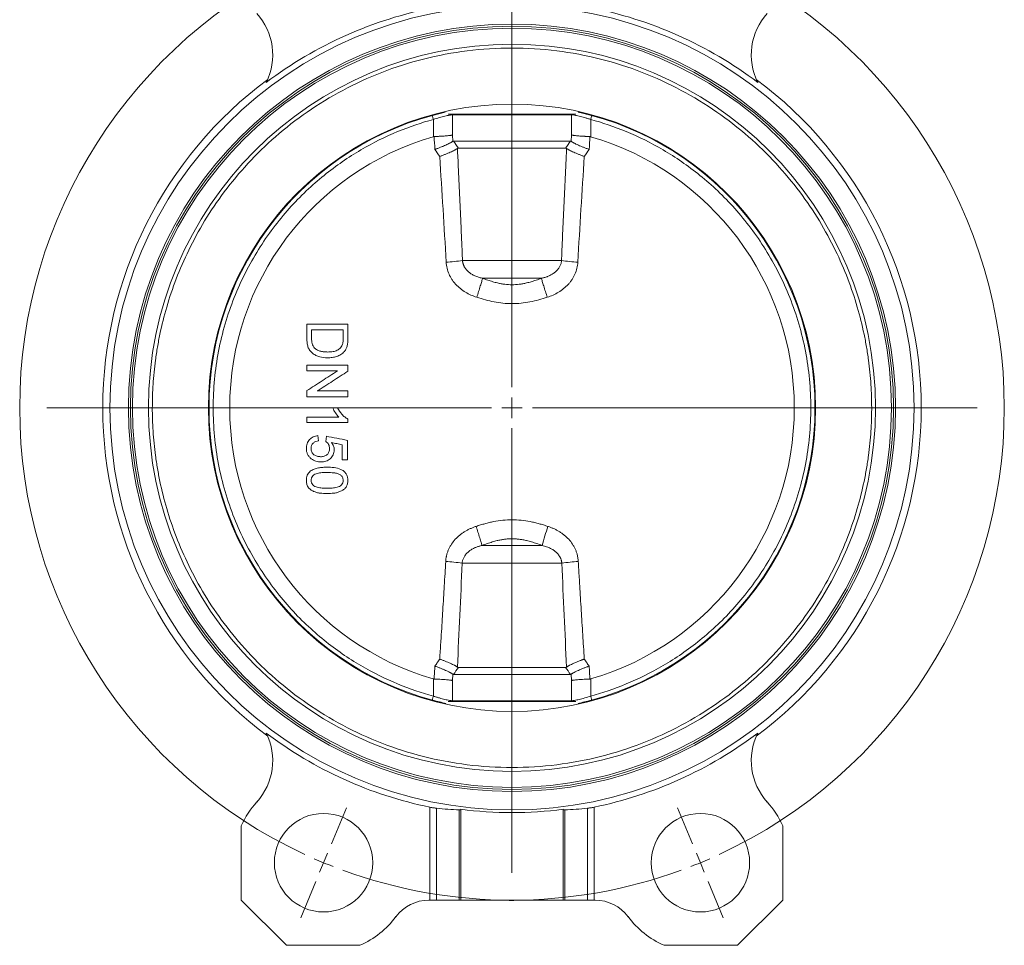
# Model space of a CAD drawing. Header units: millimetres. Extents: x 165 to 832, y 42 to 879.
# Tile 10 of 24: x 165 to 405, y 324 to 549. Entities that reach past the tile are written whole.
import ezdxf

# ---------------------------------------------------------------- set-up
doc = ezdxf.new("R2010")
doc.units = ezdxf.units.MM

# ---------------------------------------------------------------- blocks, each defined once
blk = doc.blocks.new('SW_CENTERMARKSYMBOL_5')
at = {"color": 0, "linetype": 'Continuous', "lineweight": 0}
for p, q in [((-1.91, 4.62), (-5.55, 13.4)), ((93.76, 4.62), (97.39, 13.4)), ((45.92, -105.87), (45.92, 2.5)), ((0, 0), (-0.96, 2.31)), ((0, 0), (0.96, -2.31)), ((91.84, 0), (90.89, -2.31)), ((91.84, 0), (92.8, 2.31)), ((1.91, -4.62), (5.55, -13.4)), ((89.93, -4.62), (86.3, -13.4)), ((45.92, -110.87), (45.92, -108.37)), ((40.92, -110.87), (-67.44, -110.87)), ((45.92, -110.87), (43.42, -110.87)), ((45.92, -110.87), (45.92, -113.37)), ((45.92, -110.87), (48.42, -110.87)), ((50.92, -110.87), (159.29, -110.87)), ((45.92, -115.87), (45.92, -224.23)), ((1.91, -217.11), (5.55, -208.33)), ((89.93, -217.11), (86.3, -208.33)), ((0, -221.73), (0.96, -219.42)), ((91.84, -221.73), (90.89, -219.42)), ((0, -221.73), (-0.96, -224.04)), ((91.84, -221.73), (92.8, -224.04)), ((-1.91, -226.35), (-5.55, -235.13)), ((93.76, -226.35), (97.39, -235.13))]:
    blk.add_line(p, q, dxfattribs=at)
for start, end in [(69.8873, 110.1127), (112.5, 113.6937), (111.3063, 112.5), (67.5, 68.6937), (66.3063, 67.5), (114.8873, 245.1127), (294.8873, 65.1127), (246.3063, 247.5), (292.5, 293.6937), (247.5, 248.6937), (291.3063, 292.5), (249.8873, 290.1127)]:
    blk.add_arc((45.92, -110.87), 120, start, end, dxfattribs=at)

msp = doc.modelspace()

# ---------------------------------------------------------------- linework, layer by layer
at = {"color": 7, "linetype": 'Continuous', "lineweight": 15}
for p, q in [((268.8, 526.89), (268.87, 526.77)), ((269.57, 526.32), (285.13, 526.32)), ((270.64, 526.13), (299.63, 526.13)), ((270.64, 521.2), (270.64, 526.13)), ((285.13, 526.32), (300.7, 526.32)), ((299.63, 526.13), (299.63, 521.2)), ((265.96, 525), (265.96, 520.81)), ((304.31, 520.81), (304.31, 525)), ((270.64, 521.2), (270.7, 519.67)), ((299.63, 521.2), (299.57, 519.67)), ((299.37, 519.73), (270.9, 519.73)), ((298.21, 518), (272.06, 518)), ((297.2, 490.62), (273.06, 490.62)), ((277.94, 486.29), (292.32, 486.29)), ((241.45, 454.73), (242.63, 454.73)), ((235.13, 452.43), (235.13, 451.15)), ((237.95, 446.66), (237.83, 447.94)), ((239.88, 447.81), (239.75, 446.53)), ((243.72, 442.04), (245.01, 442.04)), ((292.46, 421.18), (277.8, 421.18)), ((272.98, 416.85), (297.29, 416.85)), ((272.06, 391.47), (298.21, 391.47)), ((270.64, 388.26), (270.7, 389.8)), ((270.9, 389.73), (299.37, 389.73)), ((299.63, 388.26), (299.57, 389.8)), ((265.96, 388.66), (265.96, 384.46)), ((270.64, 383.34), (270.64, 388.26)), ((299.63, 388.26), (299.63, 383.34)), ((304.31, 384.46), (304.31, 388.66)), ((269.57, 383.15), (300.7, 383.15)), ((299.63, 383.34), (270.64, 383.34)), ((301.46, 382.58), (301.39, 382.7)), ((265.09, 334.73), (265.09, 357.41)), ((266.73, 334.73), (266.73, 357.14)), ((272.27, 334.73), (272.27, 356.76)), ((272.63, 356.88), (272.63, 334.73)), ((297.63, 334.73), (297.63, 356.88)), ((298, 356.76), (298, 334.73)), ((303.54, 334.73), (303.54, 357.14)), ((305.17, 334.73), (305.17, 357.41)), ((219.13, 352.86), (219.13, 334.73)), ((351.13, 334.73), (351.13, 352.86)), ((219.13, 334.73), (230.13, 323.73)), ((264.86, 334.73), (265.09, 334.73)), ((265.09, 334.73), (266.73, 334.73)), ((266.73, 334.73), (272.27, 334.73)), ((272.27, 334.73), (272.63, 334.73)), ((272.63, 334.73), (297.63, 334.73)), ((284.16, 334.63), (284.16, 334.73)), ((284.47, 334.63), (284.47, 334.73)), ((284.47, 334.63), (285.34, 334.63)), ((285.34, 334.63), (285.34, 334.73)), ((285.34, 334.63), (285.55, 334.63)), ((285.55, 334.63), (285.55, 334.73)), ((286, 334.63), (286, 334.73)), ((297.63, 334.73), (298, 334.73)), ((298, 334.73), (303.54, 334.73)), ((303.54, 334.73), (305.17, 334.73)), ((305.17, 334.73), (305.41, 334.73)), ((340.13, 323.73), (351.13, 334.73)), ((230.13, 323.73), (248.08, 323.73)), ((322.19, 323.73), (340.13, 323.73))]:
    msp.add_line(p, q, dxfattribs=at)
at = {"color": 7, "linetype": 'Continuous', "lineweight": 15, "flags": 128}
for points in [[(265.7, 525.97), (265.7, 525.95), (265.72, 525.89), (265.74, 525.8), (265.77, 525.68), (265.81, 525.54), (265.86, 525.37), (265.91, 525.19), (265.96, 525)], [(304.57, 383.5), (304.57, 383.52), (304.55, 383.58), (304.53, 383.67), (304.49, 383.79), (304.45, 383.93), (304.41, 384.1), (304.36, 384.28), (304.31, 384.46)]]:
    msp.add_lwpolyline(points, dxfattribs=at)
at = {"color": 8, "linetype": 'Continuous', "lineweight": 15, "flags": 128}
for points in [[(270.65, 526.32), (270.65, 526.3), (270.64, 526.13)], [(299.61, 526.32), (299.62, 526.3), (299.63, 526.13)], [(270.65, 383.15), (270.65, 383.17), (270.64, 383.34)], [(299.61, 383.15), (299.62, 383.17), (299.63, 383.34)]]:
    msp.add_lwpolyline(points, dxfattribs=at)
at = {"color": 7, "linetype": 'Continuous', "lineweight": 15}
for centre, radius in [((285.13, 454.73), 98), ((285.13, 454.73), 93.5), ((285.13, 454.73), 93), ((285.13, 454.73), 74), ((239.21, 343.87), 12), ((331.06, 343.87), 12)]:
    msp.add_circle(centre, radius, dxfattribs=at)
for centre, radius, start, end in [((285.13, 454.73), 99.37, 101.0229, 127.061), ((285.13, 454.73), 99.37, 52.939, 78.9771), ((211.82, 540.73), 15, 333.5029, 42.2452), ((358.45, 540.73), 15, 137.7548, 206.4971), ((285.13, 454.73), 92.5, 0, 180), ((285.13, 454.73), 88.61, 0, 180), ((285.13, 454.73), 99.75, 126.6545, 233.3455), ((285.13, 454.73), 99.75, 306.6545, 53.3455), ((285.13, 454.73), 73.85, 102.7192, 180), ((285.13, 454.73), 73.85, 0, 77.2808), ((285.13, 454.73), 68.8, 106.1832, 253.8168), ((285.13, 454.73), 68.8, 286.1832, 73.8168), ((267.3, 528.8), 38.61, 272.6371, 278.5816), ((302.97, 528.8), 38.61, 261.4183, 267.3629), ((285.13, 454.73), 92.5, 180, 360), ((285.13, 454.73), 88.61, 180, 0), ((285.13, 454.73), 73.85, 180, 257.2808), ((285.13, 454.73), 73.85, 282.7192, 0), ((359.17, 403.2), 69.08, 160.8821, 164.9169), ((267.27, 381.06), 36.24, 80.9292, 87.3096), ((303, 381.07), 36.24, 92.6903, 99.0708), ((211.82, 368.74), 15, 317.7548, 26.4971), ((285.13, 454.73), 99.37, 232.939, 258.3649), ((285.13, 454.73), 99.37, 281.6351, 307.061), ((358.45, 368.74), 15, 153.5029, 222.2452), ((239.21, 343.87), 22, 137.7548, 155.8722), ((331.06, 343.87), 22, 24.1278, 42.2452), ((285.13, 454.73), 98.65, 262.7202, 277.2798), ((264.86, 324.73), 10, 90, 143.2767), ((305.41, 324.73), 10, 36.7233, 90), ((239.21, 343.87), 22, 293.7655, 323.2767), ((331.06, 343.87), 22, 216.7233, 246.2345)]:
    msp.add_arc(centre, radius, start, end, dxfattribs=at)
for centre, start_param, end_param in [((276.27, 454.73), 4.615392, 4.671811), ((294, 454.73), 4.752967, 4.809386)]:
    msp.add_ellipse(centre, major_axis=(98.46, 0), ratio=0.995936, start_param=start_param, end_param=end_param, dxfattribs=at)
for points, knots in [([(372.81, 454.73), (372.8, 455.05), (372.8, 455.68), (372.79, 456.62), (372.76, 457.56), (372.73, 458.5), (372.68, 459.44), (372.58, 461.07), (372.39, 463.39), (372.04, 466.44), (371.57, 469.54), (370.74, 473.87), (369.35, 479.44), (367.04, 486.3), (363.98, 493.34), (360.09, 500.46), (355.3, 507.54), (349.54, 514.45), (342.8, 521.01), (335.06, 527.03), (326.4, 532.32), (316.9, 536.68), (306.72, 539.94), (296.05, 541.95), (285.13, 542.63), (274.22, 541.95), (263.55, 539.94), (253.37, 536.68), (243.87, 532.32), (235.2, 527.03), (227.47, 521.01), (220.72, 514.45), (214.97, 507.54), (210.17, 500.46), (206.29, 493.34), (203.23, 486.3), (200.92, 479.44), (199.52, 473.87), (198.7, 469.54), (198.23, 466.44), (197.87, 463.39), (197.66, 460.76), (197.54, 458.5), (197.47, 456.62), (197.47, 455.36), (197.46, 454.73)], [0, 0, 0, 0, 0.003423, 0.006846, 0.010268, 0.013691, 0.017114, 0.020538, 0.031466, 0.042396, 0.054022, 0.06565, 0.090365, 0.116606, 0.144422, 0.173842, 0.204873, 0.237492, 0.271638, 0.307213, 0.344072, 0.382028, 0.42085, 0.460272, 0.5, 0.539728, 0.57915, 0.617972, 0.655928, 0.692787, 0.728362, 0.762509, 0.795127, 0.826158, 0.855578, 0.883394, 0.909636, 0.934351, 0.945977, 0.957605, 0.968533, 0.979463, 0.986308, 0.993153, 1, 1, 1, 1]), ([(270.64, 526.13), (270.54, 526.13), (270.43, 526.12), (270.18, 526.09), (270.04, 526.07), (269.72, 526.02), (269.55, 525.99), (269.18, 525.91), (268.98, 525.86), (268.56, 525.76), (268.35, 525.71), (267.9, 525.59), (267.66, 525.52), (266.94, 525.32), (266.46, 525.17), (265.96, 525)], [0, 0, 0, 0, 0.125, 0.125, 0.25, 0.25, 0.375, 0.375, 0.5, 0.5, 0.625, 0.625, 0.75, 0.75, 1, 1, 1, 1]), ([(304.31, 525), (304.06, 525.09), (303.81, 525.16), (303.32, 525.32), (303.08, 525.39), (302.6, 525.53), (302.37, 525.59), (301.92, 525.71), (301.7, 525.77), (301.28, 525.87), (301.08, 525.91), (300.71, 525.99), (300.54, 526.02), (300.06, 526.1), (299.81, 526.13), (299.63, 526.13)], [0, 0, 0, 0, 0.125, 0.125, 0.25, 0.25, 0.375, 0.375, 0.5, 0.5, 0.625, 0.625, 0.75, 0.75, 1, 1, 1, 1]), ([(304.31, 525), (304.34, 525.12), (304.37, 525.24), (304.44, 525.47), (304.47, 525.59), (304.52, 525.77), (304.54, 525.85), (304.57, 525.94), (304.57, 525.97), (304.57, 525.97)], [0, 0, 0, 0, 0.25, 0.25, 0.5, 0.5, 0.75, 0.75, 1, 1, 1, 1]), ([(265.96, 525), (263.13, 524.23), (260.22, 523.26), (254.3, 520.81), (251.29, 519.33), (245.27, 515.8), (242.26, 513.74), (236.39, 508.99), (233.53, 506.3), (228.14, 500.27), (225.6, 496.93), (221.07, 489.66), (219.07, 485.73), (215.77, 477.41), (214.48, 473.03), (212.74, 464.01), (212.29, 459.37), (212.29, 450.1), (212.74, 445.46), (214.48, 436.44), (215.77, 432.06), (219.07, 423.74), (221.07, 419.81), (225.6, 412.54), (228.14, 409.2), (233.53, 403.17), (236.39, 400.48), (242.26, 395.73), (245.27, 393.67), (251.29, 390.14), (254.3, 388.66), (260.22, 386.21), (263.13, 385.24), (265.96, 384.46)], [0, 0, 0, 0, 0.0625, 0.0625, 0.125, 0.125, 0.1875, 0.1875, 0.25, 0.25, 0.3125, 0.3125, 0.375, 0.375, 0.4375, 0.4375, 0.5, 0.5, 0.5625, 0.5625, 0.625, 0.625, 0.6875, 0.6875, 0.75, 0.75, 0.8125, 0.8125, 0.875, 0.875, 0.9375, 0.9375, 1, 1, 1, 1]), ([(304.31, 384.46), (307.13, 385.24), (310.04, 386.21), (315.96, 388.66), (318.98, 390.14), (325, 393.67), (328.01, 395.73), (333.88, 400.48), (336.74, 403.17), (342.13, 409.2), (344.66, 412.54), (349.2, 419.81), (351.2, 423.74), (354.5, 432.06), (355.79, 436.44), (357.53, 445.46), (357.97, 450.1), (357.97, 459.37), (357.53, 464.01), (355.79, 473.03), (354.5, 477.41), (351.2, 485.73), (349.2, 489.66), (344.66, 496.93), (342.13, 500.27), (336.74, 506.3), (333.88, 508.99), (328.01, 513.74), (325, 515.8), (318.98, 519.33), (315.96, 520.81), (310.04, 523.26), (307.13, 524.23), (304.31, 525)], [0, 0, 0, 0, 0.0625, 0.0625, 0.125, 0.125, 0.1875, 0.1875, 0.25, 0.25, 0.3125, 0.3125, 0.375, 0.375, 0.4375, 0.4375, 0.5, 0.5, 0.5625, 0.5625, 0.625, 0.625, 0.6875, 0.6875, 0.75, 0.75, 0.8125, 0.8125, 0.875, 0.875, 0.9375, 0.9375, 1, 1, 1, 1]), ([(266.15, 520.84), (266.12, 520.84), (266.05, 520.83), (265.99, 520.82), (265.96, 520.81)], [0, 0, 0, 0, 0.494967, 1, 1, 1, 1]), ([(270.64, 521.2), (270.61, 521.2), (270.56, 521.19), (270.48, 521.17), (270.39, 521.16), (270.31, 521.14), (270.23, 521.13), (270.14, 521.12), (270.07, 521.11), (269.99, 521.1), (269.79, 521.07), (269.44, 521.03), (268.87, 520.98), (268.26, 520.94), (267.69, 520.9), (267.23, 520.88), (266.87, 520.86), (266.51, 520.85), (266.27, 520.84), (266.15, 520.84)], [0, 0, 0, 0, 0.0363671, 0.0706139, 0.1027402, 0.1327462, 0.1606317, 0.1863966, 0.210041, 0.2315648, 0.250968, 0.3824349, 0.5007492, 0.6290163, 0.7504004, 0.814213, 0.8770828, 0.9390113, 1, 1, 1, 1]), ([(304.12, 520.84), (304.05, 520.84), (303.92, 520.85), (303.71, 520.85), (303.51, 520.86), (303.3, 520.87), (303.09, 520.88), (302.89, 520.89), (302.53, 520.91), (302.01, 520.94), (301.4, 520.98), (300.83, 521.03), (300.44, 521.08), (300.17, 521.11), (299.99, 521.14), (299.8, 521.17), (299.69, 521.19), (299.63, 521.2)], [0, 0, 0, 0, 0.03474, 0.069787, 0.105141, 0.140803, 0.176774, 0.213053, 0.24964, 0.37102, 0.499295, 0.617604, 0.749079, 0.795711, 0.853076, 0.921174, 1, 1, 1, 1]), ([(304.31, 520.81), (304.28, 520.82), (304.22, 520.83), (304.15, 520.84), (304.12, 520.84)], [0, 0, 0, 0, 0.5050329, 1, 1, 1, 1]), ([(266.33, 517.7), (266.4, 517.72), (266.54, 517.78), (266.78, 517.86), (267.06, 517.96), (267.37, 518.08), (267.74, 518.22), (268.1, 518.36), (268.53, 518.54), (269.01, 518.75), (269.53, 518.99), (269.93, 519.2), (270.21, 519.35), (270.4, 519.47), (270.57, 519.57), (270.66, 519.63), (270.7, 519.67)], [0, 0, 0, 0, 0.0369892, 0.0788643, 0.1257443, 0.1879243, 0.2508922, 0.3321193, 0.3932698, 0.5007621, 0.6309362, 0.7504442, 0.8149953, 0.8781696, 0.9398653, 1, 1, 1, 1]), ([(299.57, 519.67), (299.59, 519.65), (299.64, 519.61), (299.72, 519.56), (299.82, 519.5), (299.92, 519.43), (300.03, 519.37), (300.15, 519.3), (300.37, 519.18), (300.73, 518.99), (301.29, 518.73), (301.9, 518.47), (302.45, 518.25), (302.89, 518.08), (303.24, 517.95), (303.59, 517.82), (303.82, 517.74), (303.94, 517.7)], [0, 0, 0, 0, 0.034172, 0.068864, 0.104064, 0.139756, 0.175923, 0.212546, 0.249603, 0.369112, 0.499304, 0.624646, 0.749107, 0.812059, 0.874246, 0.937322, 1, 1, 1, 1]), ([(271.83, 517.93), (271.8, 517.91), (271.74, 517.87), (271.64, 517.8), (271.52, 517.73), (271.4, 517.66), (271.26, 517.58), (271.02, 517.45), (270.65, 517.26), (270.11, 517.01), (269.5, 516.75), (268.97, 516.53), (268.54, 516.36), (268.2, 516.23), (267.86, 516.11), (267.64, 516.03), (267.52, 515.99)], [0, 0, 0, 0, 0.039854, 0.080435, 0.121723, 0.163697, 0.206331, 0.249594, 0.36903, 0.499383, 0.624691, 0.749303, 0.81207, 0.874135, 0.937288, 1, 1, 1, 1]), ([(273.06, 490.62), (273.03, 491.37), (272.97, 492.87), (272.88, 495.13), (272.78, 497.4), (272.68, 499.69), (272.57, 501.99), (272.44, 505.03), (272.26, 508.81), (272.05, 513.36), (271.91, 516.4), (271.83, 517.93)], [0, 0, 0, 0, 0.081931, 0.164448, 0.247554, 0.331249, 0.415534, 0.50041, 0.665047, 0.831574, 1, 1, 1, 1]), ([(298.43, 517.93), (298.4, 517.15), (298.32, 515.58), (298.22, 513.24), (298.11, 510.92), (298, 508.61), (297.89, 506.31), (297.79, 504.03), (297.68, 501.76), (297.58, 499.51), (297.48, 497.26), (297.39, 495.04), (297.29, 492.83), (297.23, 491.35), (297.2, 490.62)], [0, 0, 0, 0, 0.086314, 0.172082, 0.257307, 0.341988, 0.426126, 0.509724, 0.592781, 0.675299, 0.757278, 0.838721, 0.919628, 1, 1, 1, 1]), ([(298.43, 517.93), (298.46, 517.91), (298.52, 517.87), (298.63, 517.8), (298.74, 517.73), (298.87, 517.66), (299.01, 517.58), (299.24, 517.45), (299.62, 517.26), (300.16, 517.01), (300.76, 516.75), (301.29, 516.53), (301.73, 516.36), (302.06, 516.23), (302.4, 516.11), (302.63, 516.03), (302.75, 515.99)], [0, 0, 0, 0, 0.039849, 0.080437, 0.121737, 0.16372, 0.206352, 0.249594, 0.369105, 0.499383, 0.624691, 0.749303, 0.812105, 0.874135, 0.937217, 1, 1, 1, 1]), ([(276.54, 481.66), (275.57, 481.98), (274.65, 482.39), (273.36, 483.17), (272.94, 483.46), (272.15, 484.09), (271.78, 484.43), (271.27, 484.98), (271.11, 485.18), (270.79, 485.57), (270.64, 485.78), (270.22, 486.41), (269.98, 486.85), (269.58, 487.77), (269.42, 488.24), (269.18, 489.23), (269.1, 489.73), (269.08, 490.23)], [0, 0, 0, 0, 0.25, 0.25, 0.375, 0.375, 0.5, 0.5, 0.5625, 0.5625, 0.625, 0.625, 0.75, 0.75, 0.875, 0.875, 1, 1, 1, 1]), ([(273.06, 490.62), (273.07, 490.56), (273.08, 490.43), (273.11, 490.24), (273.15, 490.05), (273.21, 489.86), (273.27, 489.67), (273.34, 489.48), (273.42, 489.3), (273.51, 489.12), (273.72, 488.76), (274.12, 488.24), (274.77, 487.65), (275.5, 487.17), (276.19, 486.84), (276.82, 486.6), (277.37, 486.43), (277.75, 486.34), (277.94, 486.29)], [0, 0, 0, 0, 0.027121, 0.054413, 0.081894, 0.109581, 0.137489, 0.165635, 0.194035, 0.222705, 0.251661, 0.373545, 0.501276, 0.623346, 0.750831, 0.832062, 0.915031, 1, 1, 1, 1]), ([(292.32, 486.29), (292.44, 486.32), (292.67, 486.37), (293.01, 486.47), (293.34, 486.57), (293.67, 486.68), (294.15, 486.88), (294.78, 487.18), (295.51, 487.66), (296.15, 488.24), (296.58, 488.81), (296.83, 489.27), (296.98, 489.6), (297.09, 489.93), (297.17, 490.28), (297.19, 490.51), (297.2, 490.62)], [0, 0, 0, 0, 0.0514568, 0.1021498, 0.1521355, 0.2014716, 0.2502151, 0.3779372, 0.5002198, 0.6280234, 0.749975, 0.8015404, 0.8522329, 0.9021445, 0.9513684, 1, 1, 1, 1]), ([(301.19, 490.23), (301.16, 489.72), (301.09, 489.22), (300.85, 488.25), (300.69, 487.77), (300.28, 486.84), (300.04, 486.4), (299.62, 485.78), (299.47, 485.57), (299.16, 485.17), (298.99, 484.98), (298.48, 484.42), (298.11, 484.08), (297.32, 483.45), (296.9, 483.16), (295.6, 482.38), (294.68, 481.98), (293.73, 481.66)], [0, 0, 0, 0, 0.125, 0.125, 0.25, 0.25, 0.375, 0.375, 0.4375, 0.4375, 0.5, 0.5, 0.625, 0.625, 0.75, 0.75, 1, 1, 1, 1]), ([(276.54, 481.66), (276.69, 482.11), (276.84, 482.59), (277.14, 483.53), (277.28, 483.99), (277.54, 484.84), (277.65, 485.22), (277.83, 485.85), (277.9, 486.11), (277.94, 486.29)], [0, 0, 0, 0, 0.25, 0.25, 0.5, 0.5, 0.75, 0.75, 1, 1, 1, 1]), ([(292.32, 486.29), (292.11, 486.21), (291.68, 486.06), (291.05, 485.84), (290.44, 485.64), (289.84, 485.46), (289.26, 485.3), (288.57, 485.13), (287.79, 484.97), (286.61, 484.78), (285.13, 484.68), (283.66, 484.78), (282.49, 484.96), (281.51, 485.17), (280.42, 485.46), (279.2, 485.84), (278.37, 486.14), (277.94, 486.29)], [0, 0, 0, 0, 0.0467097, 0.0917894, 0.1353392, 0.1774785, 0.218348, 0.258111, 0.3205617, 0.3808207, 0.5003899, 0.6190363, 0.6787039, 0.7405202, 0.8215512, 0.9076893, 1, 1, 1, 1]), ([(293.73, 481.66), (293.58, 482.11), (293.43, 482.59), (293.13, 483.53), (292.98, 483.99), (292.73, 484.84), (292.61, 485.22), (292.44, 485.85), (292.37, 486.11), (292.32, 486.29)], [0, 0, 0, 0, 0.25, 0.25, 0.5, 0.5, 0.75, 0.75, 1, 1, 1, 1]), ([(293.73, 481.66), (292.35, 481.21), (290.95, 480.82), (288.8, 480.41), (288.07, 480.3), (286.6, 480.15), (285.86, 480.11), (283.65, 480.11), (282.21, 480.27), (280.06, 480.68), (279.35, 480.85), (277.94, 481.22), (277.23, 481.44), (276.54, 481.66)], [0, 0, 0, 0, 0.25, 0.25, 0.375, 0.375, 0.5, 0.5, 0.75, 0.75, 0.875, 0.875, 1, 1, 1, 1]), ([(235.13, 475.12), (235.8, 475.12), (237.13, 475.12), (239.13, 475.12), (241.13, 475.12), (243.13, 475.12), (244.47, 475.12), (245.13, 475.12)], [0, 0, 0, 0, 0.200004, 0.400002, 0.599998, 0.799996, 1, 1, 1, 1]), ([(235.13, 471.54), (235.13, 472.13), (235.13, 473.33), (235.13, 474.52), (235.13, 475.12)], [0, 0, 0, 0, 0.5, 1, 1, 1, 1]), ([(243.98, 473.71), (243.34, 473.71), (242.06, 473.71), (240.13, 473.71), (238.21, 473.71), (236.93, 473.71), (236.29, 473.71)], [0, 0, 0, 0, 0.2500023, 0.5, 0.7499977, 1, 1, 1, 1]), ([(236.29, 473.71), (236.29, 473.37), (236.29, 472.68), (236.29, 471.99), (236.29, 471.65)], [0, 0, 0, 0, 0.5, 1, 1, 1, 1]), ([(243.98, 471.68), (243.98, 472.02), (243.98, 472.7), (243.98, 473.37), (243.98, 473.71)], [0, 0, 0, 0, 0.5, 1, 1, 1, 1]), ([(245.13, 475.12), (245.13, 474.55), (245.13, 473.41), (245.13, 472.27), (245.13, 471.7)], [0, 0, 0, 0, 0.5, 1, 1, 1, 1]), ([(235.13, 471.54), (235.14, 471.21), (235.15, 470.88), (235.23, 470.24), (235.3, 469.91), (235.51, 469.29), (235.64, 468.99), (235.93, 468.59), (236.03, 468.46), (236.26, 468.22), (236.38, 468.11), (236.63, 467.91), (236.77, 467.81), (237.05, 467.64), (237.19, 467.56), (237.63, 467.35), (237.94, 467.24), (238.89, 466.98), (239.53, 466.92), (240.19, 466.91)], [0, 0, 0, 0, 0.125, 0.125, 0.25, 0.25, 0.375, 0.375, 0.4375, 0.4375, 0.5, 0.5, 0.5625, 0.5625, 0.625, 0.625, 0.75, 0.75, 1, 1, 1, 1]), ([(236.99, 469.29), (236.85, 469.44), (236.73, 469.61), (236.53, 469.98), (236.45, 470.18), (236.36, 470.59), (236.33, 470.8), (236.3, 471.22), (236.29, 471.44), (236.29, 471.65)], [0, 0, 0, 0, 0.25, 0.25, 0.5, 0.5, 0.75, 0.75, 1, 1, 1, 1]), ([(243.98, 471.68), (243.98, 471.4), (243.97, 471.12), (243.93, 470.71), (243.91, 470.57), (243.86, 470.29), (243.82, 470.16), (243.77, 470.03)], [0, 0, 0, 0, 0.5, 0.5, 0.75, 0.75, 1, 1, 1, 1]), ([(244.99, 469.93), (245.05, 470.22), (245.09, 470.52), (245.12, 470.96), (245.12, 471.11), (245.13, 471.4), (245.13, 471.55), (245.13, 471.7)], [0, 0, 0, 0, 0.5, 0.5, 0.75, 0.75, 1, 1, 1, 1]), ([(240.21, 468.32), (239.92, 468.33), (239.64, 468.34), (239.07, 468.4), (238.78, 468.44), (238.23, 468.58), (237.96, 468.68), (237.45, 468.94), (237.21, 469.1), (236.99, 469.29)], [0, 0, 0, 0, 0.25, 0.25, 0.5, 0.5, 0.75, 0.75, 1, 1, 1, 1]), ([(240.19, 466.91), (240.56, 466.92), (240.94, 466.94), (241.69, 467.05), (242.05, 467.13), (242.59, 467.31), (242.76, 467.38), (243.1, 467.54), (243.26, 467.63), (243.74, 467.95), (244.02, 468.19), (244.27, 468.48)], [0, 0, 0, 0, 0.25, 0.25, 0.5, 0.5, 0.625, 0.625, 0.75, 0.75, 1, 1, 1, 1]), ([(243.77, 470.03), (243.7, 469.87), (243.61, 469.72), (243.41, 469.43), (243.28, 469.3), (242.89, 468.95), (242.59, 468.77), (242.1, 468.58), (241.93, 468.53), (241.59, 468.44), (241.42, 468.41), (240.91, 468.34), (240.56, 468.33), (240.21, 468.32)], [0, 0, 0, 0, 0.125, 0.125, 0.25, 0.25, 0.5, 0.5, 0.625, 0.625, 0.75, 0.75, 1, 1, 1, 1]), ([(244.27, 468.48), (244.44, 468.69), (244.6, 468.92), (244.84, 469.41), (244.92, 469.67), (244.99, 469.93)], [0, 0, 0, 0, 0.5, 0.5, 1, 1, 1, 1]), ([(235.13, 463.71), (235.13, 463.94), (235.13, 464.41), (235.13, 464.88), (235.13, 465.12)], [0, 0, 0, 0, 0.5, 1, 1, 1, 1]), ([(235.13, 465.12), (235.8, 465.12), (237.13, 465.12), (239.13, 465.12), (241.13, 465.12), (243.13, 465.12), (244.47, 465.12), (245.13, 465.12)], [0, 0, 0, 0, 0.200004, 0.400002, 0.599998, 0.799996, 1, 1, 1, 1]), ([(235.13, 458.92), (235.75, 459.32), (237, 460.11), (238.86, 461.31), (240.73, 462.51), (241.97, 463.31), (242.6, 463.71)], [0, 0, 0, 0, 0.250003, 0.5, 0.749997, 1, 1, 1, 1]), ([(242.6, 463.71), (241.97, 463.71), (240.73, 463.71), (238.86, 463.71), (237, 463.71), (235.75, 463.71), (235.13, 463.71)], [0, 0, 0, 0, 0.250002, 0.5, 0.749998, 1, 1, 1, 1]), ([(245.13, 463.63), (244.51, 463.23), (243.27, 462.43), (241.4, 461.23), (239.54, 460.03), (238.29, 459.24), (237.67, 458.84)], [0, 0, 0, 0, 0.250003, 0.5, 0.749997, 1, 1, 1, 1]), ([(245.13, 465.12), (245.13, 464.87), (245.13, 464.37), (245.13, 463.88), (245.13, 463.63)], [0, 0, 0, 0, 0.5, 1, 1, 1, 1]), ([(235.13, 457.43), (235.13, 457.68), (235.13, 458.17), (235.13, 458.67), (235.13, 458.92)], [0, 0, 0, 0, 0.5, 1, 1, 1, 1]), ([(237.67, 458.84), (238.29, 458.84), (239.54, 458.84), (241.4, 458.84), (243.27, 458.84), (244.51, 458.84), (245.13, 458.84)], [0, 0, 0, 0, 0.250002, 0.5, 0.749998, 1, 1, 1, 1]), ([(245.13, 457.43), (244.47, 457.43), (243.13, 457.43), (241.13, 457.43), (239.13, 457.43), (237.13, 457.43), (235.8, 457.43), (235.13, 457.43)], [0, 0, 0, 0, 0.200004, 0.400002, 0.599998, 0.799996, 1, 1, 1, 1]), ([(196.52, 454.73), (196.46, 454.73), (196.38, 454.73), (196.15, 454.73), (196, 454.73), (195.62, 454.73), (195.38, 454.73), (194.86, 454.73), (194.57, 454.73), (194.02, 454.73), (193.75, 454.73), (193.3, 454.73), (193.12, 454.73), (192.85, 454.73), (192.76, 454.73), (192.65, 454.73), (192.63, 454.73), (192.63, 454.73)], [0, 0, 0, 0, 0.125, 0.125, 0.25, 0.25, 0.375, 0.375, 0.5, 0.5, 0.625, 0.625, 0.75, 0.75, 0.875, 0.875, 1, 1, 1, 1]), ([(196.52, 454.73), (196.55, 454.73), (196.6, 454.73), (196.72, 454.73), (196.8, 454.73), (196.97, 454.73), (197.07, 454.73), (197.26, 454.73), (197.37, 454.73), (197.46, 454.73)], [0, 0, 0, 0, 0.25, 0.25, 0.5, 0.5, 0.75, 0.75, 1, 1, 1, 1]), ([(197.46, 454.73), (197.46, 454.42), (197.46, 453.79), (197.48, 452.85), (197.51, 451.91), (197.54, 450.97), (197.59, 450.03), (197.68, 448.4), (197.87, 446.08), (198.23, 443.03), (198.7, 439.93), (199.52, 435.6), (200.92, 430.03), (203.23, 423.17), (206.29, 416.13), (210.17, 409.01), (214.97, 401.93), (220.72, 395.02), (227.47, 388.46), (235.2, 382.44), (243.87, 377.15), (253.37, 372.79), (263.55, 369.53), (274.22, 367.52), (285.13, 366.84), (296.05, 367.52), (306.72, 369.53), (316.9, 372.79), (326.4, 377.15), (335.06, 382.44), (342.8, 388.46), (349.54, 395.02), (355.3, 401.93), (360.09, 409.01), (363.98, 416.13), (367.04, 423.17), (369.35, 430.03), (370.74, 435.6), (371.57, 439.93), (372.04, 443.03), (372.39, 446.08), (372.61, 448.71), (372.73, 450.97), (372.79, 452.85), (372.8, 454.11), (372.81, 454.73)], [0, 0, 0, 0, 0.003423, 0.006846, 0.010268, 0.013691, 0.017114, 0.020538, 0.031466, 0.042396, 0.054022, 0.06565, 0.090365, 0.116606, 0.144422, 0.173842, 0.204873, 0.237492, 0.271638, 0.307213, 0.344072, 0.382028, 0.42085, 0.460272, 0.5, 0.539728, 0.57915, 0.617972, 0.655928, 0.692787, 0.728362, 0.762509, 0.795127, 0.826158, 0.855578, 0.883394, 0.909636, 0.934351, 0.945977, 0.957605, 0.968533, 0.979463, 0.986308, 0.993153, 1, 1, 1, 1]), ([(241.45, 454.73), (241.63, 454.31), (241.84, 453.9), (242.33, 453.12), (242.61, 452.76), (242.93, 452.43)], [0, 0, 0, 0, 0.5, 0.5, 1, 1, 1, 1]), ([(245.13, 451.97), (244.85, 452.12), (244.59, 452.29), (244.11, 452.69), (243.88, 452.92), (243.26, 453.63), (242.92, 454.17), (242.63, 454.73)], [0, 0, 0, 0, 0.25, 0.25, 0.5, 0.5, 1, 1, 1, 1]), ([(373.75, 454.73), (373.72, 454.73), (373.67, 454.73), (373.55, 454.73), (373.47, 454.73), (373.3, 454.73), (373.2, 454.73), (373, 454.73), (372.9, 454.73), (372.81, 454.73)], [0, 0, 0, 0, 0.25, 0.25, 0.5, 0.5, 0.75, 0.75, 1, 1, 1, 1]), ([(373.75, 454.73), (373.8, 454.73), (373.88, 454.73), (374.11, 454.73), (374.27, 454.73), (374.65, 454.73), (374.89, 454.73), (375.41, 454.73), (375.69, 454.73), (376.25, 454.73), (376.51, 454.73), (376.96, 454.73), (377.15, 454.73), (377.42, 454.73), (377.51, 454.73), (377.61, 454.73), (377.63, 454.73), (377.63, 454.73)], [0, 0, 0, 0, 0.125, 0.125, 0.25, 0.25, 0.375, 0.375, 0.5, 0.5, 0.625, 0.625, 0.75, 0.75, 0.875, 0.875, 1, 1, 1, 1]), ([(235.13, 452.43), (235.78, 452.43), (237.08, 452.43), (239.03, 452.43), (240.98, 452.43), (242.28, 452.43), (242.93, 452.43)], [0, 0, 0, 0, 0.250002, 0.5, 0.749998, 1, 1, 1, 1]), ([(245.13, 451.15), (244.47, 451.15), (243.13, 451.15), (241.13, 451.15), (239.13, 451.15), (237.13, 451.15), (235.8, 451.15), (235.13, 451.15)], [0, 0, 0, 0, 0.2000039, 0.400002, 0.599998, 0.7999961, 1, 1, 1, 1]), ([(237.83, 447.94), (237.44, 447.9), (237.06, 447.82), (236.53, 447.58), (236.36, 447.48), (236.05, 447.25), (235.9, 447.12), (235.64, 446.84), (235.52, 446.68), (235.33, 446.35), (235.24, 446.17), (235.06, 445.62), (235.01, 445.22), (235.01, 444.83)], [0, 0, 0, 0, 0.25, 0.25, 0.375, 0.375, 0.5, 0.5, 0.625, 0.625, 0.75, 0.75, 1, 1, 1, 1]), ([(236.16, 444.82), (236.17, 445.06), (236.19, 445.3), (236.31, 445.63), (236.37, 445.74), (236.5, 445.94), (236.58, 446.03), (236.84, 446.27), (237.05, 446.39), (237.49, 446.56), (237.72, 446.62), (237.95, 446.66)], [0, 0, 0, 0, 0.25, 0.25, 0.375, 0.375, 0.5, 0.5, 0.75, 0.75, 1, 1, 1, 1]), ([(239.75, 446.53), (239.89, 446.43), (240.02, 446.33), (240.25, 446.08), (240.35, 445.95), (240.51, 445.65), (240.56, 445.49), (240.63, 445.16), (240.64, 444.99), (240.65, 444.82)], [0, 0, 0, 0, 0.25, 0.25, 0.5, 0.5, 0.75, 0.75, 1, 1, 1, 1]), ([(239.88, 447.81), (240.73, 447.64), (242.44, 447.3), (244.15, 446.96), (245.01, 446.79)], [0, 0, 0, 0, 0.5, 1, 1, 1, 1]), ([(245.01, 446.79), (245.01, 446), (245.01, 444.41), (245.01, 442.83), (245.01, 442.04)], [0, 0, 0, 0, 0.5, 1, 1, 1, 1]), ([(235.01, 444.83), (235.01, 444.59), (235.03, 444.35), (235.12, 443.87), (235.2, 443.63), (235.4, 443.19), (235.54, 442.99), (235.85, 442.62), (236.03, 442.45), (236.22, 442.29)], [0, 0, 0, 0, 0.25, 0.25, 0.5, 0.5, 0.75, 0.75, 1, 1, 1, 1]), ([(238.49, 442.81), (238.2, 442.82), (237.91, 442.85), (237.36, 443), (237.09, 443.12), (236.63, 443.47), (236.44, 443.7), (236.21, 444.24), (236.17, 444.53), (236.16, 444.82)], [0, 0, 0, 0, 0.25, 0.25, 0.5, 0.5, 0.75, 0.75, 1, 1, 1, 1]), ([(240.65, 444.82), (240.64, 444.54), (240.61, 444.26), (240.48, 443.87), (240.41, 443.74), (240.26, 443.51), (240.16, 443.4), (239.84, 443.13), (239.59, 442.99), (239.18, 442.88), (239.04, 442.86), (238.77, 442.82), (238.63, 442.81), (238.49, 442.81)], [0, 0, 0, 0, 0.25, 0.25, 0.375, 0.375, 0.5, 0.5, 0.75, 0.75, 0.875, 0.875, 1, 1, 1, 1]), ([(238.56, 441.53), (238.97, 441.54), (239.37, 441.58), (239.95, 441.77), (240.14, 441.85), (240.49, 442.05), (240.66, 442.17), (240.96, 442.44), (241.11, 442.59), (241.35, 442.91), (241.46, 443.08), (241.64, 443.46), (241.7, 443.65), (241.77, 444.05), (241.79, 444.26), (241.8, 444.46)], [0, 0, 0, 0, 0.25, 0.25, 0.375, 0.375, 0.5, 0.5, 0.625, 0.625, 0.75, 0.75, 0.875, 0.875, 1, 1, 1, 1]), ([(243.72, 445.74), (243.29, 445.82), (242.43, 445.99), (241.56, 446.16), (241.13, 446.25)], [0, 0, 0, 0, 0.5000005, 1, 1, 1, 1]), ([(241.8, 444.46), (241.79, 444.79), (241.74, 445.11), (241.5, 445.72), (241.33, 445.99), (241.13, 446.25)], [0, 0, 0, 0, 0.5, 0.5, 1, 1, 1, 1]), ([(243.72, 442.04), (243.72, 442.66), (243.72, 443.89), (243.72, 445.12), (243.72, 445.74)], [0, 0, 0, 0, 0.5, 1, 1, 1, 1]), ([(236.22, 442.29), (236.39, 442.17), (236.56, 442.05), (236.94, 441.86), (237.13, 441.78), (237.52, 441.65), (237.73, 441.6), (238.14, 441.54), (238.35, 441.53), (238.56, 441.53)], [0, 0, 0, 0, 0.25, 0.25, 0.5, 0.5, 0.75, 0.75, 1, 1, 1, 1]), ([(235.97, 439.28), (235.81, 439.14), (235.67, 438.98), (235.42, 438.65), (235.31, 438.47), (235.07, 437.89), (235.02, 437.46), (235.01, 437.04)], [0, 0, 0, 0, 0.25, 0.25, 0.5, 0.5, 1, 1, 1, 1]), ([(240.07, 440.25), (239.71, 440.24), (239.35, 440.23), (238.64, 440.18), (238.28, 440.13), (237.58, 439.99), (237.24, 439.9), (236.58, 439.64), (236.26, 439.48), (235.97, 439.28)], [0, 0, 0, 0, 0.25, 0.25, 0.5, 0.5, 0.75, 0.75, 1, 1, 1, 1]), ([(245.13, 437.04), (245.13, 437.33), (245.1, 437.61), (244.96, 438.15), (244.85, 438.43), (244.54, 438.9), (244.34, 439.11), (243.89, 439.46), (243.64, 439.6), (242.87, 439.95), (242.31, 440.08), (241.19, 440.23), (240.63, 440.24), (240.07, 440.25)], [0, 0, 0, 0, 0.125, 0.125, 0.25, 0.25, 0.375, 0.375, 0.5, 0.5, 0.75, 0.75, 1, 1, 1, 1]), ([(235.01, 437.04), (235.01, 436.76), (235.04, 436.48), (235.17, 435.93), (235.28, 435.66), (235.59, 435.19), (235.79, 434.98), (236.24, 434.63), (236.49, 434.48), (237.01, 434.26), (237.27, 434.16), (237.82, 434.02), (238.1, 433.97), (238.94, 433.86), (239.5, 433.84), (240.07, 433.84)], [0, 0, 0, 0, 0.125, 0.125, 0.25, 0.25, 0.375, 0.375, 0.5, 0.5, 0.625, 0.625, 0.75, 0.75, 1, 1, 1, 1]), ([(236.16, 437.04), (236.16, 437.15), (236.17, 437.25), (236.21, 437.45), (236.24, 437.55), (236.35, 437.83), (236.47, 438), (236.75, 438.3), (236.91, 438.43), (237.27, 438.62), (237.46, 438.68), (237.85, 438.79), (238.05, 438.83), (238.45, 438.89), (238.65, 438.91), (239.26, 438.96), (239.66, 438.96), (240.07, 438.97)], [0, 0, 0, 0, 0.0625, 0.0625, 0.125, 0.125, 0.25, 0.25, 0.375, 0.375, 0.5, 0.5, 0.625, 0.625, 0.75, 0.75, 1, 1, 1, 1]), ([(240.07, 435.12), (239.66, 435.12), (239.26, 435.13), (238.45, 435.19), (238.05, 435.24), (237.47, 435.4), (237.27, 435.47), (236.92, 435.66), (236.75, 435.79), (236.47, 436.08), (236.35, 436.25), (236.2, 436.63), (236.17, 436.84), (236.16, 437.04)], [0, 0, 0, 0, 0.25, 0.25, 0.5, 0.5, 0.625, 0.625, 0.75, 0.75, 0.875, 0.875, 1, 1, 1, 1]), ([(240.07, 438.97), (240.62, 438.96), (241.17, 438.94), (242, 438.84), (242.27, 438.79), (242.8, 438.63), (243.06, 438.53), (243.29, 438.39)], [0, 0, 0, 0, 0.5, 0.5, 0.75, 0.75, 1, 1, 1, 1]), ([(243.98, 437.06), (243.97, 436.85), (243.95, 436.65), (243.79, 436.26), (243.68, 436.09), (243.4, 435.8), (243.23, 435.67), (242.87, 435.48), (242.68, 435.4), (242.29, 435.3), (242.09, 435.26), (241.69, 435.2), (241.49, 435.17), (240.88, 435.13), (240.48, 435.12), (240.07, 435.12)], [0, 0, 0, 0, 0.125, 0.125, 0.25, 0.25, 0.375, 0.375, 0.5, 0.5, 0.625, 0.625, 0.75, 0.75, 1, 1, 1, 1]), ([(240.07, 433.84), (240.63, 433.84), (241.19, 433.86), (242.02, 433.97), (242.29, 434.02), (242.83, 434.17), (243.1, 434.26), (243.63, 434.49), (243.87, 434.62), (244.33, 434.96), (244.53, 435.17), (244.84, 435.65), (244.95, 435.91), (245.1, 436.47), (245.13, 436.76), (245.13, 437.04)], [0, 0, 0, 0, 0.25, 0.25, 0.375, 0.375, 0.5, 0.5, 0.625, 0.625, 0.75, 0.75, 0.875, 0.875, 1, 1, 1, 1]), ([(243.29, 438.39), (243.4, 438.31), (243.49, 438.22), (243.66, 438.03), (243.74, 437.92), (243.93, 437.58), (243.97, 437.32), (243.98, 437.06)], [0, 0, 0, 0, 0.25, 0.25, 0.5, 0.5, 1, 1, 1, 1]), ([(276.37, 425.83), (276.56, 425.89), (276.92, 426.01), (277.45, 426.17), (277.99, 426.33), (278.7, 426.53), (279.6, 426.76), (281.05, 427.08), (282.89, 427.36), (285.13, 427.48), (287.37, 427.36), (289.21, 427.08), (290.66, 426.77), (291.74, 426.49), (292.82, 426.18), (293.53, 425.94), (293.89, 425.83)], [0, 0, 0, 0, 0.032003, 0.063511, 0.094559, 0.125184, 0.188286, 0.249785, 0.374369, 0.499986, 0.625057, 0.74951, 0.811148, 0.874395, 0.936272, 1, 1, 1, 1]), ([(268.97, 417.26), (268.98, 417.35), (268.99, 417.51), (269.01, 417.76), (269.04, 418.01), (269.09, 418.26), (269.13, 418.5), (269.22, 418.91), (269.39, 419.47), (269.66, 420.17), (269.99, 420.85), (270.51, 421.71), (271.28, 422.7), (272.2, 423.56), (273, 424.16), (273.63, 424.58), (274.29, 424.95), (274.97, 425.28), (275.66, 425.58), (276.14, 425.74), (276.37, 425.83)], [0, 0, 0, 0, 0.021064, 0.042002, 0.062836, 0.083583, 0.104262, 0.124891, 0.187756, 0.249828, 0.312639, 0.374719, 0.49973, 0.624557, 0.68716, 0.749663, 0.812134, 0.874811, 0.937144, 1, 1, 1, 1]), ([(277.8, 421.18), (277.76, 421.36), (277.69, 421.62), (277.51, 422.25), (277.4, 422.64), (277.14, 423.49), (276.99, 423.96), (276.68, 424.9), (276.53, 425.38), (276.37, 425.83)], [0, 0, 0, 0, 0.25, 0.25, 0.5, 0.5, 0.75, 0.75, 1, 1, 1, 1]), ([(293.89, 425.83), (294.01, 425.79), (294.25, 425.7), (294.6, 425.57), (294.95, 425.43), (295.41, 425.23), (295.97, 424.95), (296.63, 424.58), (297.26, 424.17), (298.06, 423.56), (298.98, 422.7), (299.75, 421.72), (300.27, 420.86), (300.6, 420.19), (300.88, 419.48), (301.06, 418.84), (301.18, 418.27), (301.26, 417.77), (301.28, 417.43), (301.3, 417.26)], [0, 0, 0, 0, 0.0314674, 0.0627705, 0.0939428, 0.1250185, 0.1873834, 0.2495417, 0.3122014, 0.3749598, 0.499451, 0.6246769, 0.6865416, 0.749133, 0.8111507, 0.8739593, 0.9156451, 0.9576073, 1, 1, 1, 1]), ([(277.8, 421.18), (278.02, 421.26), (278.46, 421.42), (279.09, 421.64), (279.72, 421.85), (280.32, 422.03), (280.91, 422.2), (281.6, 422.38), (282.39, 422.55), (283.29, 422.7), (284.19, 422.79), (285.09, 422.82), (285.99, 422.8), (286.88, 422.71), (287.79, 422.56), (288.79, 422.35), (289.91, 422.05), (291.17, 421.65), (292.02, 421.34), (292.46, 421.18)], [0, 0, 0, 0, 0.0465038, 0.0913541, 0.1346465, 0.1764958, 0.2170382, 0.2564329, 0.3181781, 0.3776467, 0.4377891, 0.4970087, 0.5561565, 0.6161441, 0.6760801, 0.7382893, 0.8197642, 0.9066372, 1, 1, 1, 1]), ([(277.8, 421.18), (277.69, 421.15), (277.46, 421.09), (277.12, 421), (276.8, 420.89), (276.48, 420.78), (275.99, 420.59), (275.38, 420.28), (274.65, 419.8), (274.02, 419.21), (273.6, 418.65), (273.35, 418.19), (273.21, 417.86), (273.1, 417.53), (273.02, 417.19), (272.99, 416.96), (272.98, 416.85)], [0, 0, 0, 0, 0.05144, 0.102133, 0.152134, 0.201501, 0.250289, 0.377897, 0.500248, 0.62794, 0.749995, 0.801521, 0.852202, 0.90212, 0.951358, 1, 1, 1, 1]), ([(297.29, 416.85), (297.28, 416.91), (297.27, 417.04), (297.23, 417.23), (297.19, 417.42), (297.14, 417.61), (297.08, 417.79), (297.01, 417.98), (296.93, 418.16), (296.84, 418.34), (296.63, 418.7), (296.24, 419.22), (295.61, 419.8), (294.88, 420.29), (294.2, 420.62), (293.57, 420.86), (293.03, 421.04), (292.65, 421.13), (292.46, 421.18)], [0, 0, 0, 0, 0.027128, 0.05443, 0.081921, 0.109616, 0.13753, 0.165677, 0.194071, 0.222728, 0.25166, 0.373653, 0.501277, 0.623441, 0.750841, 0.832111, 0.915078, 1, 1, 1, 1]), ([(267.52, 393.48), (267.56, 394.16), (267.65, 395.5), (267.77, 397.48), (267.92, 399.79), (268.08, 402.41), (268.27, 405.41), (268.45, 408.36), (268.63, 411.36), (268.8, 414.31), (268.92, 416.3), (268.97, 417.26)], [0, 0, 0, 0, 0.086326, 0.169659, 0.25, 0.378547, 0.499998, 0.628788, 0.75, 0.879093, 1, 1, 1, 1]), ([(301.3, 417.26), (301.33, 416.63), (301.4, 415.33), (301.52, 413.35), (301.66, 411.03), (301.82, 408.36), (302, 405.41), (302.19, 402.41), (302.37, 399.47), (302.56, 396.47), (302.68, 394.5), (302.75, 393.48)], [0, 0, 0, 0, 0.0796959, 0.1630279, 0.2500006, 0.3712119, 0.5000021, 0.6214537, 0.7500004, 0.8716333, 1, 1, 1, 1]), ([(266.15, 388.63), (266.18, 389.16), (266.24, 390.21), (266.3, 391.25), (266.33, 391.77)], [0, 0, 0, 0, 0.506665, 1, 1, 1, 1]), ([(266.33, 391.77), (266.53, 392.06), (266.92, 392.63), (267.32, 393.2), (267.52, 393.48)], [0, 0, 0, 0, 0.505893, 1, 1, 1, 1]), ([(270.7, 389.8), (270.68, 389.82), (270.63, 389.86), (270.54, 389.91), (270.45, 389.97), (270.35, 390.04), (270.24, 390.1), (270.12, 390.17), (269.9, 390.29), (269.53, 390.48), (268.98, 390.73), (268.37, 391), (267.82, 391.22), (267.37, 391.39), (267.03, 391.52), (266.68, 391.65), (266.44, 391.73), (266.33, 391.77)], [0, 0, 0, 0, 0.034172, 0.068864, 0.104064, 0.139756, 0.175923, 0.212546, 0.249603, 0.369112, 0.499304, 0.624646, 0.749107, 0.812059, 0.874246, 0.937322, 1, 1, 1, 1]), ([(271.83, 391.54), (271.8, 391.56), (271.74, 391.6), (271.64, 391.67), (271.52, 391.74), (271.4, 391.81), (271.26, 391.89), (271.02, 392.02), (270.65, 392.21), (270.11, 392.46), (269.5, 392.72), (268.97, 392.94), (268.54, 393.11), (268.2, 393.24), (267.86, 393.36), (267.64, 393.44), (267.52, 393.48)], [0, 0, 0, 0, 0.039849, 0.080437, 0.121737, 0.16372, 0.206352, 0.249594, 0.369104, 0.499383, 0.624691, 0.749303, 0.812105, 0.874135, 0.937217, 1, 1, 1, 1]), ([(302.75, 393.48), (302.68, 393.46), (302.54, 393.41), (302.31, 393.33), (302.04, 393.23), (301.73, 393.11), (301.26, 392.93), (300.73, 392.71), (300.13, 392.45), (299.62, 392.21), (299.22, 392), (298.94, 391.85), (298.74, 391.74), (298.57, 391.63), (298.48, 391.57), (298.43, 391.54)], [0, 0, 0, 0, 0.03696, 0.078879, 0.125882, 0.187902, 0.250717, 0.393222, 0.500633, 0.630907, 0.750429, 0.815057, 0.878269, 0.93995, 1, 1, 1, 1]), ([(303.94, 391.77), (303.87, 391.74), (303.72, 391.69), (303.49, 391.61), (303.21, 391.51), (302.89, 391.39), (302.52, 391.25), (302.16, 391.11), (301.74, 390.93), (301.26, 390.72), (300.73, 390.48), (300.33, 390.27), (300.05, 390.12), (299.86, 390), (299.7, 389.9), (299.61, 389.84), (299.57, 389.8)], [0, 0, 0, 0, 0.036989, 0.078864, 0.125744, 0.187924, 0.250892, 0.332119, 0.39327, 0.500762, 0.630936, 0.750444, 0.814995, 0.87817, 0.939865, 1, 1, 1, 1]), ([(302.75, 393.48), (302.94, 393.2), (303.34, 392.63), (303.74, 392.06), (303.94, 391.77)], [0, 0, 0, 0, 0.494107, 1, 1, 1, 1]), ([(303.94, 391.77), (303.97, 391.25), (304.03, 390.21), (304.09, 389.16), (304.12, 388.63)], [0, 0, 0, 0, 0.4933347, 1, 1, 1, 1]), ([(265.96, 388.66), (265.99, 388.65), (266.05, 388.64), (266.12, 388.63), (266.15, 388.63)], [0, 0, 0, 0, 0.505033, 1, 1, 1, 1]), ([(266.15, 388.63), (266.22, 388.63), (266.35, 388.62), (266.56, 388.62), (266.76, 388.61), (266.97, 388.6), (267.17, 388.59), (267.38, 388.58), (267.74, 388.56), (268.26, 388.53), (268.87, 388.49), (269.44, 388.44), (269.83, 388.39), (270.1, 388.36), (270.28, 388.33), (270.47, 388.3), (270.58, 388.28), (270.64, 388.26)], [0, 0, 0, 0, 0.0347397, 0.0697866, 0.1051411, 0.1408035, 0.1767739, 0.2130528, 0.2496403, 0.3710196, 0.4992945, 0.617604, 0.7490787, 0.7957105, 0.8530762, 0.9211736, 1, 1, 1, 1]), ([(299.63, 388.26), (299.66, 388.27), (299.71, 388.28), (299.79, 388.3), (299.87, 388.31), (299.96, 388.33), (300.04, 388.34), (300.12, 388.35), (300.2, 388.36), (300.27, 388.37), (300.47, 388.4), (300.83, 388.44), (301.4, 388.49), (302.01, 388.53), (302.58, 388.57), (303.04, 388.59), (303.4, 388.6), (303.76, 388.62), (304, 388.63), (304.12, 388.63)], [0, 0, 0, 0, 0.036367, 0.070614, 0.10274, 0.132746, 0.160632, 0.186397, 0.210041, 0.231565, 0.250968, 0.382435, 0.500749, 0.629016, 0.7504, 0.814213, 0.877083, 0.939011, 1, 1, 1, 1]), ([(304.12, 388.63), (304.15, 388.63), (304.22, 388.64), (304.28, 388.65), (304.31, 388.66)], [0, 0, 0, 0, 0.494967, 1, 1, 1, 1]), ([(265.96, 384.46), (265.93, 384.35), (265.89, 384.23), (265.83, 384), (265.8, 383.88), (265.75, 383.69), (265.73, 383.62), (265.7, 383.52), (265.7, 383.5), (265.7, 383.5)], [0, 0, 0, 0, 0.25, 0.25, 0.5, 0.5, 0.75, 0.75, 1, 1, 1, 1]), ([(265.96, 384.46), (266.21, 384.38), (266.45, 384.3), (266.95, 384.15), (267.19, 384.08), (267.67, 383.94), (267.9, 383.88), (268.35, 383.76), (268.57, 383.7), (268.99, 383.6), (269.18, 383.56), (269.55, 383.48), (269.73, 383.45), (270.2, 383.37), (270.45, 383.34), (270.64, 383.34)], [0, 0, 0, 0, 0.125, 0.125, 0.25, 0.25, 0.375, 0.375, 0.5, 0.5, 0.625, 0.625, 0.75, 0.75, 1, 1, 1, 1]), ([(299.63, 383.34), (299.72, 383.34), (299.83, 383.35), (300.09, 383.38), (300.23, 383.4), (300.54, 383.45), (300.72, 383.48), (301.09, 383.56), (301.29, 383.61), (301.7, 383.71), (301.92, 383.76), (302.37, 383.88), (302.61, 383.95), (303.32, 384.15), (303.81, 384.3), (304.31, 384.46)], [0, 0, 0, 0, 0.125, 0.125, 0.25, 0.25, 0.375, 0.375, 0.5, 0.5, 0.625, 0.625, 0.75, 0.75, 1, 1, 1, 1]), ([(266.73, 357.14), (266.64, 357.15), (266.53, 357.16), (266.29, 357.19), (266.15, 357.21), (265.87, 357.26), (265.72, 357.28), (265.41, 357.34), (265.25, 357.37), (265.09, 357.41)], [0, 0, 0, 0, 0.25, 0.25, 0.5, 0.5, 0.75, 0.75, 1, 1, 1, 1]), ([(272.63, 356.78), (272.63, 356.77), (272.6, 356.76), (272.48, 356.75), (272.39, 356.75), (272.27, 356.76)], [0, 0, 0, 0, 0.5, 0.5, 1, 1, 1, 1]), ([(298, 356.76), (297.88, 356.75), (297.79, 356.75), (297.66, 356.76), (297.63, 356.77), (297.63, 356.78)], [0, 0, 0, 0, 0.5, 0.5, 1, 1, 1, 1]), ([(305.17, 357.41), (305.01, 357.37), (304.86, 357.34), (304.55, 357.28), (304.4, 357.26), (304.11, 357.21), (303.98, 357.19), (303.74, 357.16), (303.63, 357.15), (303.54, 357.14)], [0, 0, 0, 0, 0.25, 0.25, 0.5, 0.5, 0.75, 0.75, 1, 1, 1, 1])]:
    msp.add_open_spline(points, degree=3, knots=knots, dxfattribs=at)
at = {"color": 8, "linetype": 'Continuous', "lineweight": 15}
for points, knots in [([(301.24, 526.77), (301.74, 526.66), (302.79, 526.44), (303.96, 526.13), (304.57, 525.97)], [0, 0, 0, 0, 0.4830891, 1, 1, 1, 1]), ([(269.03, 382.7), (268.52, 382.81), (267.48, 383.03), (266.3, 383.34), (265.7, 383.5)], [0, 0, 0, 0, 0.4830893, 1, 1, 1, 1]), ([(304.57, 383.5), (303.97, 383.34), (302.79, 383.03), (301.75, 382.81), (301.24, 382.7)], [0, 0, 0, 0, 0.514285, 1, 1, 1, 1])]:
    msp.add_open_spline(points, degree=3, knots=knots, dxfattribs=at)
at = {"color": 7, "linetype": 'Continuous', "lineweight": 15}
for points in [[(266.33, 517.7), (266.27, 518.75), (266.21, 519.79), (266.15, 520.84)], [(304.12, 520.84), (304.06, 519.79), (304, 518.75), (303.94, 517.7)], [(270.7, 519.67), (270.76, 519.71), (270.83, 519.73), (270.9, 519.73)], [(270.9, 519.73), (271.29, 519.16), (271.67, 518.58), (272.06, 518)], [(298.21, 518), (298.6, 518.58), (298.98, 519.16), (299.37, 519.73)], [(299.37, 519.73), (299.44, 519.73), (299.5, 519.71), (299.57, 519.67)], [(267.52, 515.99), (267.12, 516.56), (266.72, 517.13), (266.33, 517.7)], [(272.06, 518), (271.98, 518), (271.9, 517.98), (271.83, 517.93)], [(298.43, 517.93), (298.36, 517.98), (298.29, 518), (298.21, 518)], [(303.94, 517.7), (303.55, 517.13), (303.15, 516.56), (302.75, 515.99)], [(269.08, 490.23), (268.62, 498.84), (268.05, 507.43), (267.52, 515.99)], [(302.75, 515.99), (302.22, 507.43), (301.65, 498.84), (301.19, 490.23)], [(245.13, 458.84), (245.13, 458.6), (245.13, 458.13), (245.13, 457.66), (245.13, 457.43)], [(245.13, 451.15), (245.13, 451.42), (245.13, 451.7), (245.13, 451.97)], [(272.98, 416.85), (272.63, 408.39), (272.22, 399.94), (271.83, 391.54)], [(298.43, 391.54), (298.05, 399.94), (297.63, 408.39), (297.29, 416.85)], [(272.06, 391.47), (271.67, 390.89), (271.29, 390.31), (270.9, 389.73)], [(271.83, 391.54), (271.9, 391.49), (271.98, 391.47), (272.06, 391.47)], [(298.21, 391.47), (298.29, 391.47), (298.36, 391.49), (298.43, 391.54)], [(299.37, 389.73), (298.98, 390.31), (298.6, 390.89), (298.21, 391.47)], [(270.9, 389.73), (270.83, 389.73), (270.76, 389.76), (270.7, 389.8)], [(299.57, 389.8), (299.5, 389.76), (299.44, 389.73), (299.37, 389.73)]]:
    msp.add_open_spline(points, degree=3, dxfattribs=at)

# ---------------------------------------------------------------- block references
at = {"color": 7, "linetype": 'Continuous', "lineweight": 0}
msp.add_blockref('SW_CENTERMARKSYMBOL_5', (239.21, 565.6), dxfattribs=at)

doc.saveas('drawing.dxf')
